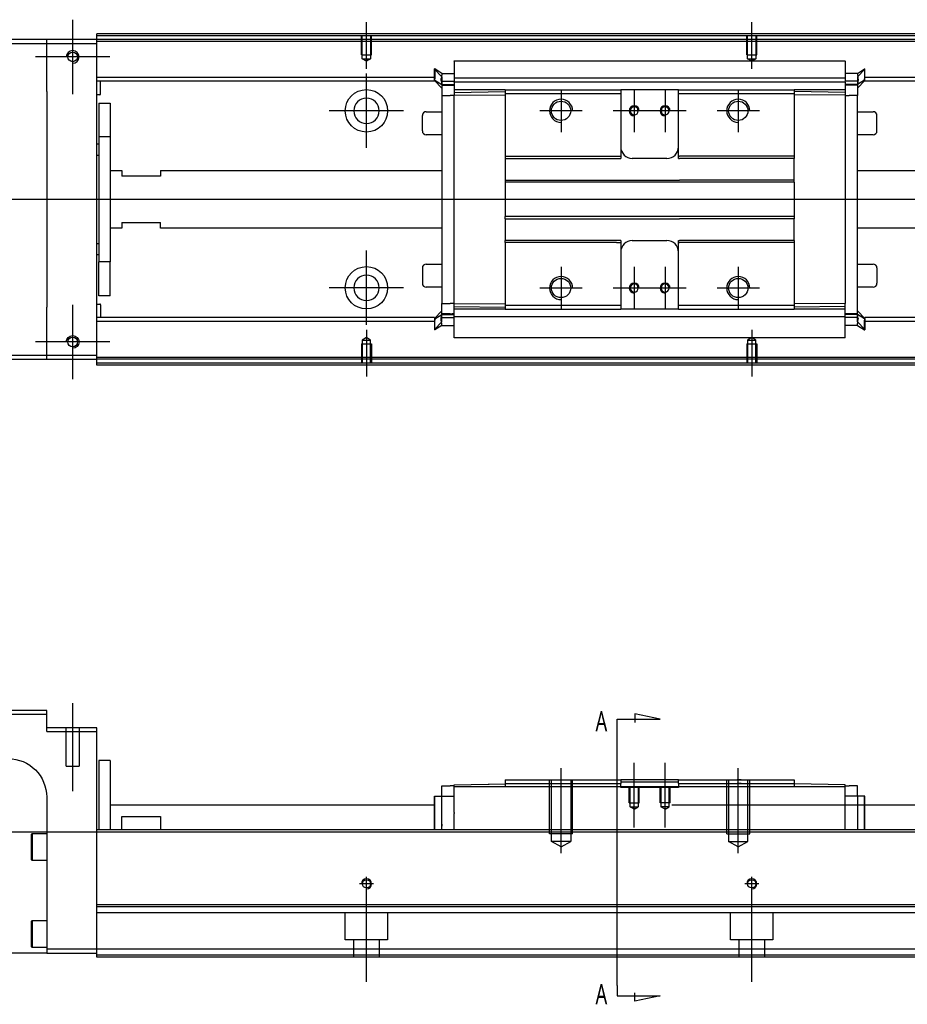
# Model space of a CAD drawing. Header units: millimetres. Extents: x -1108 to 3135, y -1596 to 860.
# Tile 4 of 16: x -898 to -667, y -1273 to -1017. Entities that reach past the tile are written whole.
import ezdxf
from ezdxf.lldxf.tags import DXFTag

# ---------------------------------------------------------------- set-up
doc = ezdxf.new("R2010")
doc.units = ezdxf.units.MM
doc.layers.get('0').update_dxf_attribs({"linetype": 'CONTINUOUS'})
doc.styles.add('CHN', font='msjhbd.ttf')
tags = doc.linetypes.add('DASHED', pattern=[25.72, 12.86, -12.86]).pattern_tags.tags
tags[6:7] = [DXFTag(74, 4), DXFTag(75, 0), DXFTag(340, '0'), DXFTag(46, 0.0), DXFTag(50, 0.0), DXFTag(44, 0.0), DXFTag(45, 0.0)]
tags[4:5] = [DXFTag(74, 4), DXFTag(75, 0), DXFTag(340, '0'), DXFTag(46, 0.0), DXFTag(50, 0.0), DXFTag(44, 0.0), DXFTag(45, 0.0)]

msp = doc.modelspace()

# ---------------------------------------------------------------- linework, layer by layer
at = {"ltscale": 0.2}
for p, q in [((-883.86, -1036.79), (-883.86, -1017.49)), ((-807.61, -1030.28), (-807.61, -1018.14)), ((-707.61, -1030.28), (-707.61, -1018.14)), ((-874.21, -1027.14), (-893.51, -1027.14)), ((-807.61, -1050.79), (-807.61, -1031.49)), ((-757.11, -1035.64), (-757.11, -1046.64)), ((-738.11, -1035.64), (-738.11, -1046.64)), ((-730.11, -1035.64), (-730.11, -1046.64)), ((-711.11, -1035.64), (-711.11, -1046.64)), ((-797.96, -1041.14), (-817.26, -1041.14)), ((-751.61, -1041.14), (-762.61, -1041.14)), ((-732.61, -1041.14), (-743.61, -1041.14)), ((-724.61, -1041.14), (-735.61, -1041.14)), ((-705.61, -1041.14), (-716.61, -1041.14)), ((-807.61, -1096.73), (-807.61, -1077.43)), ((-757.11, -1081.64), (-757.11, -1092.64)), ((-738.11, -1081.64), (-738.11, -1092.64)), ((-730.11, -1081.64), (-730.11, -1092.64)), ((-711.11, -1081.64), (-711.11, -1092.64)), ((-797.96, -1087.08), (-817.26, -1087.08)), ((-751.61, -1087.14), (-762.61, -1087.14)), ((-732.61, -1087.14), (-743.61, -1087.14)), ((-724.61, -1087.14), (-735.61, -1087.14)), ((-705.61, -1087.14), (-716.61, -1087.14)), ((-883.86, -1110.79), (-883.86, -1091.49)), ((-807.61, -1097.99), (-807.61, -1110.14)), ((-707.61, -1097.99), (-707.61, -1110.14)), ((-874.21, -1101.14), (-893.51, -1101.14)), ((-883.86, -1217.7), (-883.86, -1194.87)), ((-738.11, -1227.2), (-738.11, -1210.37)), ((-730.11, -1227.2), (-730.11, -1210.37)), ((-757.11, -1233.79), (-757.11, -1211.79)), ((-711.11, -1233.79), (-711.11, -1211.79)), ((-805.81, -1241.79), (-809.41, -1241.79)), ((-807.61, -1243.59), (-807.61, -1239.99)), ((-807.61, -1267.2), (-807.61, -1241.45)), ((-705.81, -1241.79), (-709.41, -1241.79)), ((-707.61, -1243.59), (-707.61, -1239.99)), ((-707.61, -1267.2), (-707.61, -1241.45))]:
    msp.add_line(p, q, dxfattribs=at)
at = {"linetype": 'Continuous'}
for p, q in [((-877.61, -1021.64), (-877.61, -1021.14)), ((-606.73, -1021.64), (-877.61, -1021.64)), ((-877.61, -1022.64), (-877.61, -1021.64)), ((-890.61, -1022.64), (-964.61, -1022.64)), ((-964.61, -1023.64), (-890.61, -1023.64)), ((-890.61, -1023.64), (-890.61, -1022.64)), ((-877.61, -1022.64), (-890.61, -1022.64)), ((-890.61, -1023.64), (-877.61, -1023.64)), ((-890.61, -1036.14), (-890.61, -1023.64)), ((-877.61, -1023.64), (-877.61, -1022.64)), ((-606.97, -1022.64), (-877.61, -1022.64)), ((-877.61, -1104.64), (-877.61, -1023.64)), ((-784.86, -1028.18), (-683.36, -1028.18)), ((-784.86, -1028.22), (-784.86, -1033.53)), ((-683.36, -1028.22), (-683.36, -1033.53)), ((-789.96, -1032.46), (-877.61, -1032.46)), ((-789.86, -1030.26), (-789.96, -1030.26)), ((-789.96, -1032.8), (-789.96, -1030.26)), ((-789.96, -1030.36), (-788.06, -1032.34)), ((-788.06, -1031.41), (-789.86, -1030.26)), ((-789.86, -1030.26), (-789.86, -1032.8)), ((-788.06, -1031.41), (-784.86, -1031.41)), ((-680.16, -1031.41), (-683.36, -1031.41)), ((-683.35, -1032.46), (-683.36, -1032.46)), ((-680.16, -1031.41), (-678.36, -1030.26)), ((-678.26, -1030.36), (-680.16, -1032.34)), ((-678.36, -1030.26), (-678.26, -1030.26)), ((-678.36, -1030.26), (-678.36, -1032.8)), ((-678.26, -1032.8), (-678.26, -1030.26)), ((-559.34, -1032.46), (-678.26, -1032.46)), ((-789.96, -1033.46), (-877.61, -1033.46)), ((-876.61, -1036.78), (-876.61, -1033.46)), ((-789.96, -1033.16), (-789.96, -1032.8)), ((-789.96, -1033.16), (-789.86, -1033.16)), ((-789.96, -1033.26), (-789.96, -1033.16)), ((-788.06, -1035.23), (-789.96, -1033.26)), ((-789.86, -1033.16), (-789.86, -1032.8)), ((-789.86, -1033.16), (-788.06, -1034.31)), ((-788.19, -1033.46), (-784.87, -1033.46)), ((-788.06, -1033.4), (-788.06, -1034.46)), ((-788.06, -1034.31), (-784.86, -1034.31)), ((-788.06, -1034.46), (-788.06, -1037.16)), ((-784.86, -1032.61), (-683.36, -1032.61)), ((-784.86, -1033.66), (-784.86, -1033.53)), ((-784.86, -1033.66), (-784.86, -1035.66)), ((-683.36, -1033.66), (-784.86, -1033.66)), ((-683.36, -1033.66), (-683.36, -1033.53)), ((-683.36, -1033.66), (-683.36, -1033.53)), ((-683.36, -1033.66), (-683.36, -1035.66)), ((-680.16, -1034.31), (-683.36, -1034.31)), ((-680.04, -1033.46), (-683.35, -1033.46)), ((-678.36, -1033.16), (-680.16, -1034.31)), ((-680.16, -1035.23), (-678.26, -1033.26)), ((-680.16, -1033.4), (-680.16, -1034.46)), ((-680.16, -1034.46), (-680.16, -1037.16)), ((-678.36, -1033.16), (-678.36, -1032.8)), ((-678.26, -1033.16), (-678.36, -1033.16)), ((-678.26, -1033.16), (-678.26, -1032.8)), ((-678.26, -1033.26), (-678.26, -1033.16)), ((-559.58, -1033.46), (-678.26, -1033.46)), ((-890.61, -1036.14), (-890.61, -1092.14)), ((-876.81, -1036.98), (-877.61, -1036.98)), ((-788.06, -1037.16), (-785.86, -1037.16)), ((-788.06, -1037.16), (-788.06, -1091.12)), ((-784.86, -1037.16), (-785.86, -1037.16)), ((-771.61, -1035.66), (-784.86, -1035.66)), ((-784.86, -1035.66), (-784.86, -1036.39)), ((-784.86, -1036.39), (-771.61, -1036.16)), ((-784.86, -1036.39), (-784.86, -1037.12)), ((-784.86, -1037.12), (-771.61, -1037.02)), ((-784.86, -1091.16), (-784.86, -1037.12)), ((-771.61, -1035.66), (-771.61, -1036.66)), ((-771.61, -1036.66), (-771.61, -1052.94)), ((-741.86, -1035.66), (-741.61, -1035.66)), ((-741.86, -1036.66), (-741.61, -1036.66)), ((-741.61, -1035.66), (-741.61, -1036.66)), ((-726.61, -1035.66), (-741.61, -1035.66)), ((-741.61, -1036.66), (-741.61, -1052.94)), ((-726.61, -1035.66), (-696.61, -1035.66)), ((-726.61, -1036.66), (-726.61, -1035.66)), ((-726.61, -1036.66), (-696.61, -1036.66)), ((-726.61, -1052.94), (-726.61, -1036.66)), ((-696.61, -1035.66), (-696.61, -1036.66)), ((-683.36, -1035.66), (-696.61, -1035.66)), ((-683.36, -1036.39), (-696.61, -1036.16)), ((-696.61, -1036.66), (-696.61, -1052.94)), ((-683.36, -1037.12), (-696.61, -1037.02)), ((-683.36, -1035.66), (-683.36, -1036.39)), ((-683.36, -1036.39), (-683.36, -1037.12)), ((-683.36, -1037.12), (-683.36, -1091.16)), ((-683.36, -1037.16), (-682.36, -1037.16)), ((-680.16, -1037.16), (-682.36, -1037.16)), ((-680.16, -1093.97), (-680.16, -1037.16)), ((-877.11, -1039.14), (-874.11, -1039.14)), ((-877.11, -1039.14), (-877.11, -1047.89)), ((-874.11, -1039.14), (-874.11, -1047.89)), ((-793.11, -1046.36), (-793.11, -1042.36)), ((-793.11, -1042.36), (-793.11, -1042.36)), ((-792.11, -1041.36), (-788.06, -1041.36)), ((-680.16, -1041.36), (-676.11, -1041.36)), ((-675.11, -1046.36), (-675.11, -1042.36)), ((-788.06, -1047.36), (-792.11, -1047.36)), ((-676.11, -1047.36), (-680.16, -1047.36)), ((-877.61, -1049.73), (-877.11, -1049.73)), ((-874.11, -1047.89), (-877.11, -1047.89)), ((-877.11, -1047.89), (-877.11, -1080.38)), ((-874.11, -1047.89), (-874.11, -1080.38)), ((-877.11, -1052.73), (-877.61, -1052.73)), ((-771.61, -1052.94), (-742.72, -1052.94)), ((-771.61, -1052.94), (-771.61, -1053.49)), ((-741.61, -1052.94), (-741.61, -1053.49)), ((-726.61, -1053.49), (-726.61, -1052.94)), ((-696.61, -1052.94), (-696.61, -1053.49)), ((-771.61, -1053.49), (-741.61, -1053.49)), ((-771.61, -1053.49), (-771.61, -1059.14)), ((-729.61, -1053.49), (-738.61, -1053.49)), ((-726.61, -1053.49), (-726.36, -1053.49)), ((-710.36, -1053.49), (-726.36, -1053.49)), ((-696.61, -1053.49), (-710.36, -1053.49)), ((-696.61, -1059.14), (-696.61, -1053.49)), ((-874.11, -1056.64), (-871.11, -1056.64)), ((-871.11, -1056.64), (-871.11, -1058.14)), ((-861.11, -1056.64), (-788.06, -1056.64)), ((-861.11, -1056.64), (-861.11, -1058.14)), ((-680.16, -1056.64), (-565.17, -1056.64)), ((-861.11, -1058.14), (-871.11, -1058.14)), ((-771.61, -1059.14), (-726.36, -1059.14)), ((-771.61, -1059.14), (-771.61, -1059.69)), ((-696.61, -1059.69), (-771.61, -1059.69)), ((-771.61, -1059.69), (-771.61, -1068.59)), ((-710.36, -1059.14), (-726.36, -1059.14)), ((-696.61, -1059.14), (-710.36, -1059.14)), ((-696.61, -1059.69), (-696.61, -1059.14)), ((-696.61, -1059.69), (-696.61, -1068.59)), ((-871.11, -1070.14), (-861.11, -1070.14)), ((-871.11, -1070.14), (-871.11, -1071.64)), ((-861.11, -1071.64), (-861.11, -1070.14)), ((-696.61, -1068.59), (-771.61, -1068.59)), ((-771.61, -1069.14), (-771.61, -1068.59)), ((-771.61, -1069.14), (-726.36, -1069.14)), ((-771.61, -1069.14), (-771.61, -1074.79)), ((-710.36, -1069.14), (-726.36, -1069.14)), ((-696.61, -1069.14), (-710.36, -1069.14)), ((-696.61, -1068.59), (-696.61, -1069.14)), ((-696.61, -1074.79), (-696.61, -1069.14)), ((-871.11, -1071.64), (-874.11, -1071.64)), ((-788.06, -1071.64), (-861.11, -1071.64)), ((-568.78, -1071.64), (-680.16, -1071.64)), ((-877.61, -1075.54), (-877.11, -1075.54)), ((-741.61, -1074.79), (-771.61, -1074.79)), ((-771.61, -1075.34), (-771.61, -1074.79)), ((-742.72, -1075.34), (-771.61, -1075.34)), ((-771.61, -1075.34), (-771.61, -1091.62)), ((-741.61, -1074.79), (-741.61, -1075.34)), ((-741.61, -1075.34), (-741.61, -1091.62)), ((-738.61, -1074.79), (-729.61, -1074.79)), ((-726.61, -1075.34), (-726.61, -1074.79)), ((-726.61, -1091.62), (-726.61, -1075.34)), ((-710.36, -1074.79), (-726.36, -1074.79)), ((-696.61, -1074.79), (-710.36, -1074.79)), ((-696.61, -1074.79), (-696.61, -1075.34)), ((-696.61, -1075.34), (-696.61, -1091.62)), ((-877.11, -1078.54), (-877.61, -1078.54)), ((-874.11, -1080.38), (-877.11, -1080.38)), ((-877.11, -1089.14), (-877.11, -1080.38)), ((-874.11, -1089.14), (-874.11, -1080.38)), ((-792.11, -1080.91), (-788.06, -1080.91)), ((-680.16, -1080.91), (-676.11, -1080.91)), ((-793.11, -1081.91), (-793.11, -1085.91)), ((-675.11, -1081.91), (-675.11, -1085.91)), ((-675.11, -1085.91), (-675.11, -1085.91)), ((-788.06, -1086.91), (-792.11, -1086.91)), ((-676.11, -1086.91), (-680.16, -1086.91)), ((-877.61, -1091.29), (-876.81, -1091.29)), ((-874.11, -1089.14), (-877.11, -1089.14)), ((-788.06, -1093.82), (-788.06, -1091.12)), ((-788.06, -1091.12), (-785.86, -1091.12)), ((-784.86, -1091.12), (-785.86, -1091.12)), ((-784.86, -1091.89), (-784.86, -1091.16)), ((-784.86, -1091.16), (-771.61, -1091.25)), ((-683.36, -1091.16), (-696.61, -1091.25)), ((-683.36, -1092.62), (-683.36, -1091.12)), ((-890.61, -1104.64), (-890.61, -1092.14)), ((-876.61, -1091.49), (-876.61, -1094.82)), ((-788.06, -1093.04), (-789.96, -1095.02)), ((-788.06, -1094.87), (-788.06, -1093.82)), ((-784.86, -1091.89), (-771.61, -1092.12)), ((-784.86, -1092.62), (-784.86, -1091.89)), ((-784.86, -1094.62), (-784.86, -1092.62)), ((-771.65, -1092.62), (-784.86, -1092.62)), ((-771.61, -1091.62), (-771.61, -1092.62)), ((-741.86, -1091.62), (-741.61, -1091.62)), ((-741.86, -1092.62), (-741.61, -1092.62)), ((-741.61, -1091.62), (-741.61, -1092.62)), ((-726.61, -1092.62), (-741.61, -1092.62)), ((-726.61, -1091.62), (-696.61, -1091.62)), ((-726.61, -1092.62), (-726.61, -1091.62)), ((-726.61, -1092.62), (-696.61, -1092.62)), ((-696.61, -1091.62), (-696.61, -1092.62)), ((-683.36, -1091.89), (-696.61, -1092.12)), ((-683.36, -1092.62), (-696.61, -1092.62)), ((-683.36, -1094.62), (-683.36, -1092.62)), ((-680.16, -1093.04), (-678.26, -1095.02)), ((-680.16, -1094.87), (-680.16, -1093.82)), ((-789.96, -1094.82), (-877.61, -1094.82)), ((-789.96, -1095.82), (-877.61, -1095.82)), ((-789.96, -1095.02), (-789.96, -1095.12)), ((-789.96, -1095.12), (-789.96, -1095.47)), ((-789.96, -1095.12), (-789.86, -1095.12)), ((-789.96, -1095.47), (-789.96, -1098.01)), ((-789.96, -1097.91), (-788.06, -1095.93)), ((-789.86, -1095.12), (-788.06, -1093.97)), ((-789.86, -1095.12), (-789.86, -1095.47)), ((-789.86, -1098.01), (-789.86, -1095.47)), ((-788.19, -1094.82), (-784.87, -1094.82)), ((-788.06, -1093.97), (-784.86, -1093.97)), ((-683.36, -1094.62), (-784.86, -1094.62)), ((-784.86, -1100.05), (-784.86, -1094.62)), ((-784.86, -1094.62), (-784.86, -1094.74)), ((-680.16, -1093.97), (-683.36, -1093.97)), ((-683.36, -1094.62), (-683.36, -1094.74)), ((-683.36, -1094.62), (-683.36, -1094.74)), ((-683.36, -1100.05), (-683.36, -1094.74)), ((-680.04, -1094.82), (-683.35, -1094.82)), ((-678.36, -1095.12), (-680.16, -1093.97)), ((-678.26, -1097.91), (-680.16, -1095.93)), ((-678.36, -1095.12), (-678.36, -1095.47)), ((-678.26, -1095.12), (-678.36, -1095.12)), ((-678.36, -1098.01), (-678.36, -1095.47)), ((-574.37, -1094.82), (-678.26, -1094.82)), ((-678.26, -1095.02), (-678.26, -1095.12)), ((-678.26, -1095.12), (-678.26, -1095.47)), ((-678.26, -1095.47), (-678.26, -1098.01)), ((-574.61, -1095.82), (-678.26, -1095.82)), ((-789.86, -1098.01), (-789.96, -1098.01)), ((-788.06, -1096.86), (-789.86, -1098.01)), ((-788.06, -1096.86), (-784.86, -1096.86)), ((-680.16, -1096.86), (-683.36, -1096.86)), ((-680.16, -1096.86), (-678.36, -1098.01)), ((-678.36, -1098.01), (-678.26, -1098.01)), ((-683.36, -1100.09), (-784.86, -1100.09)), ((-890.61, -1104.64), (-964.61, -1104.64)), ((-964.61, -1105.64), (-890.61, -1105.64)), ((-890.61, -1105.64), (-890.61, -1104.64)), ((-877.61, -1104.64), (-890.61, -1104.64)), ((-890.61, -1105.64), (-877.61, -1105.64)), ((-877.61, -1105.64), (-877.61, -1104.64)), ((-626.97, -1105.64), (-877.61, -1105.64)), ((-877.61, -1106.64), (-877.61, -1105.64)), ((-627.21, -1106.64), (-877.61, -1106.64)), ((-877.61, -1107.14), (-877.61, -1106.64)), ((-890.61, -1196.79), (-964.61, -1196.79)), ((-964.61, -1197.79), (-890.61, -1197.79)), ((-890.61, -1197.79), (-890.61, -1196.79)), ((-890.61, -1202.29), (-890.61, -1197.79)), ((-877.61, -1201.29), (-890.61, -1201.29)), ((-890.61, -1202.29), (-877.61, -1202.29)), ((-877.61, -1202.29), (-877.61, -1201.29)), ((-877.61, -1226.79), (-877.61, -1202.29)), ((-874.11, -1209.79), (-877.11, -1209.79)), ((-877.11, -1209.79), (-877.11, -1227.79)), ((-874.11, -1209.79), (-874.11, -1227.79)), ((-788.06, -1219.04), (-788.06, -1216.34)), ((-788.06, -1216.34), (-785.86, -1216.34)), ((-784.86, -1216.34), (-785.86, -1216.34)), ((-784.86, -1216.07), (-771.61, -1215.84)), ((-784.86, -1216.64), (-784.86, -1216.07)), ((-776.14, -1215.91), (-776.14, -1215.92)), ((-776.04, -1215.91), (-775.8, -1215.9)), ((-776.04, -1215.91), (-776.04, -1215.91)), ((-775.8, -1215.9), (-775.8, -1215.91)), ((-775.17, -1215.89), (-775.17, -1215.9)), ((-774.5, -1215.88), (-774.44, -1215.88)), ((-774.4, -1215.88), (-774.4, -1215.89)), ((-773.58, -1215.87), (-773.58, -1215.87)), ((-771.61, -1214.79), (-771.61, -1215.79)), ((-771.61, -1215.79), (-771.61, -1216.64)), ((-741.86, -1214.79), (-741.61, -1214.79)), ((-741.86, -1215.79), (-741.61, -1215.79)), ((-726.61, -1214.79), (-741.61, -1214.79)), ((-741.61, -1214.79), (-741.61, -1215.79)), ((-741.61, -1215.34), (-738.61, -1215.34)), ((-741.61, -1216.64), (-741.61, -1215.79)), ((-738.61, -1215.34), (-729.61, -1215.34)), ((-729.61, -1215.34), (-726.61, -1215.34)), ((-726.61, -1214.79), (-696.61, -1214.79)), ((-726.61, -1215.79), (-726.61, -1214.79)), ((-726.61, -1215.79), (-696.61, -1215.79)), ((-726.61, -1215.79), (-726.61, -1216.64)), ((-696.61, -1214.79), (-696.61, -1215.79)), ((-696.61, -1215.79), (-696.61, -1216.64)), ((-683.36, -1216.07), (-696.61, -1215.84)), ((-683.36, -1216.64), (-683.36, -1216.07)), ((-683.36, -1216.34), (-682.36, -1216.34)), ((-680.16, -1216.34), (-682.36, -1216.34)), ((-680.16, -1219.04), (-680.16, -1216.34)), ((-789.96, -1227.79), (-789.96, -1219.04)), ((-789.96, -1219.04), (-789.86, -1219.04)), ((-789.86, -1227.79), (-789.86, -1219.04)), ((-789.86, -1219.04), (-788.06, -1219.04)), ((-788.06, -1219.04), (-784.86, -1219.04)), ((-788.06, -1227.79), (-788.06, -1219.04)), ((-683.36, -1216.64), (-784.86, -1216.64)), ((-784.86, -1223.29), (-784.86, -1216.64)), ((-683.36, -1227.79), (-683.36, -1216.64)), ((-680.16, -1219.04), (-683.36, -1219.04)), ((-678.36, -1219.04), (-680.16, -1219.04)), ((-680.16, -1219.04), (-680.16, -1226.29)), ((-678.36, -1227.79), (-678.36, -1219.04)), ((-678.26, -1219.04), (-678.36, -1219.04)), ((-678.26, -1227.79), (-678.26, -1219.04)), ((-890.61, -1219.29), (-890.61, -1258.79)), ((-874.11, -1221.29), (-789.96, -1221.29)), ((-728.36, -1221.29), (-612.87, -1221.29)), ((-784.86, -1223.29), (-784.86, -1223.51)), ((-784.86, -1227.79), (-784.86, -1223.51)), ((-871.11, -1224.29), (-861.11, -1224.29)), ((-871.11, -1227.79), (-871.11, -1224.29)), ((-861.11, -1224.29), (-861.11, -1227.79)), ((-894.61, -1228.97), (-894.36, -1228.72)), ((-894.61, -1228.97), (-894.61, -1232.22)), ((-894.36, -1228.72), (-890.61, -1228.72)), ((-894.36, -1228.72), (-894.36, -1232.22)), ((-877.61, -1227.79), (-877.61, -1226.79)), ((-614.44, -1227.79), (-877.61, -1227.79)), ((-877.61, -1247.24), (-877.61, -1227.79)), ((-894.61, -1232.22), (-894.61, -1235.47)), ((-894.36, -1232.22), (-894.36, -1235.72)), ((-894.36, -1235.72), (-894.61, -1235.47)), ((-890.61, -1235.72), (-894.36, -1235.72)), ((-619.12, -1247.24), (-877.61, -1247.24)), ((-877.61, -1247.74), (-877.61, -1247.24)), ((-877.61, -1258.79), (-877.61, -1247.74)), ((-894.61, -1251.54), (-894.36, -1251.29)), ((-894.61, -1251.54), (-894.61, -1254.79)), ((-894.36, -1251.29), (-890.61, -1251.29)), ((-894.36, -1251.29), (-894.36, -1254.79)), ((-894.61, -1254.79), (-894.61, -1258.04)), ((-894.36, -1254.79), (-894.36, -1258.29)), ((-890.61, -1259.79), (-950.61, -1259.79)), ((-894.36, -1258.29), (-894.61, -1258.04)), ((-890.61, -1258.29), (-894.36, -1258.29)), ((-890.61, -1258.79), (-890.61, -1259.79)), ((-877.61, -1258.79), (-890.61, -1258.79)), ((-890.61, -1259.79), (-877.61, -1259.79)), ((-621.91, -1258.79), (-877.61, -1258.79)), ((-877.61, -1260.79), (-877.61, -1258.79)), ((-622.39, -1260.79), (-877.61, -1260.79))]:
    msp.add_line(p, q, dxfattribs=at)
at = {"linetype": 'DASHED', "ltscale": 0.1}
for p, q in [((-808.91, -1026.64), (-808.91, -1021.64)), ((-808.69, -1027.63), (-808.69, -1021.64)), ((-806.54, -1021.64), (-806.54, -1027.63)), ((-806.31, -1026.64), (-806.31, -1021.64)), ((-708.91, -1026.64), (-708.91, -1021.64)), ((-708.69, -1027.63), (-708.69, -1021.64)), ((-706.54, -1021.64), (-706.54, -1027.63)), ((-706.31, -1026.64), (-706.31, -1021.64)), ((-808.91, -1026.64), (-806.31, -1026.64)), ((-708.91, -1026.64), (-706.31, -1026.64)), ((-807.61, -1028.28), (-808.69, -1027.63)), ((-808.69, -1027.63), (-806.54, -1027.63)), ((-806.54, -1027.63), (-807.61, -1028.28)), ((-707.61, -1028.28), (-708.69, -1027.63)), ((-708.69, -1027.63), (-706.54, -1027.63)), ((-706.54, -1027.63), (-707.61, -1028.28)), ((-807.61, -1099.99), (-808.69, -1100.64)), ((-808.69, -1100.64), (-808.69, -1106.64)), ((-808.69, -1100.64), (-806.54, -1100.64)), ((-806.54, -1100.64), (-807.61, -1099.99)), ((-806.54, -1106.64), (-806.54, -1100.64)), ((-707.61, -1099.99), (-708.69, -1100.64)), ((-708.69, -1100.64), (-708.69, -1106.64)), ((-708.69, -1100.64), (-706.54, -1100.64)), ((-706.54, -1100.64), (-707.61, -1099.99)), ((-706.54, -1106.64), (-706.54, -1100.64)), ((-808.91, -1101.64), (-806.31, -1101.64)), ((-808.91, -1101.64), (-808.91, -1106.64)), ((-806.31, -1101.64), (-806.31, -1106.64)), ((-708.91, -1101.64), (-706.31, -1101.64)), ((-708.91, -1101.64), (-708.91, -1106.64)), ((-706.31, -1101.64), (-706.31, -1106.64)), ((-760.11, -1228.79), (-760.11, -1214.79)), ((-759.61, -1230.79), (-759.61, -1214.79)), ((-754.61, -1214.79), (-754.61, -1230.79)), ((-754.11, -1228.79), (-754.11, -1214.79)), ((-714.11, -1228.79), (-714.11, -1214.79)), ((-713.61, -1214.79), (-713.61, -1230.79)), ((-708.61, -1230.79), (-708.61, -1214.79)), ((-708.11, -1228.79), (-708.11, -1214.79)), ((-739.41, -1220.79), (-739.41, -1216.79)), ((-739.17, -1221.79), (-739.17, -1216.79)), ((-737.06, -1216.79), (-737.06, -1221.79)), ((-736.81, -1220.79), (-736.81, -1216.79)), ((-731.41, -1220.79), (-731.41, -1216.79)), ((-731.17, -1216.79), (-731.17, -1221.79)), ((-729.06, -1221.79), (-729.06, -1216.79)), ((-728.81, -1220.79), (-728.81, -1216.79)), ((-739.41, -1220.79), (-736.81, -1220.79)), ((-728.81, -1220.79), (-731.41, -1220.79)), ((-739.17, -1221.79), (-737.06, -1221.79)), ((-738.11, -1222.4), (-739.17, -1221.79)), ((-738.11, -1222.4), (-737.06, -1221.79)), ((-729.06, -1221.79), (-731.17, -1221.79)), ((-730.11, -1222.4), (-731.17, -1221.79)), ((-730.11, -1222.4), (-729.06, -1221.79)), ((-754.11, -1228.79), (-760.11, -1228.79)), ((-714.11, -1228.79), (-708.11, -1228.79)), ((-754.61, -1230.79), (-759.61, -1230.79)), ((-757.11, -1232.23), (-759.61, -1230.79)), ((-757.11, -1232.23), (-754.61, -1230.79)), ((-713.61, -1230.79), (-708.61, -1230.79)), ((-711.11, -1232.23), (-713.61, -1230.79)), ((-711.11, -1232.23), (-708.61, -1230.79))]:
    msp.add_line(p, q, dxfattribs=at)
at = {"linetype": 'DASHED'}
for p, q in [((-137.61, -1023.14), (-877.61, -1023.14)), ((-784.86, -1028.22), (-784.86, -1028.18)), ((-683.36, -1028.22), (-683.36, -1028.18)), ((-785.86, -1034.46), (-788.06, -1034.46)), ((-784.86, -1034.46), (-785.36, -1034.46)), ((-784.86, -1034.96), (-784.86, -1034.96)), ((-683.36, -1034.96), (-683.36, -1034.96)), ((-771.64, -1044.34), (-771.61, -1044.34)), ((-785.86, -1093.82), (-788.06, -1093.82)), ((-784.86, -1093.82), (-785.36, -1093.82)), ((-784.86, -1093.32), (-784.86, -1093.32)), ((-683.36, -1093.32), (-683.36, -1093.32)), ((-683.36, -1093.82), (-682.86, -1093.82)), ((-784.86, -1100.05), (-784.86, -1100.09)), ((-683.36, -1100.05), (-683.36, -1100.09)), ((-626.85, -1105.14), (-877.61, -1105.14)), ((-885.51, -1211.29), (-885.51, -1201.29)), ((-882.21, -1201.29), (-882.21, -1211.29)), ((-885.51, -1211.29), (-882.21, -1211.29)), ((-775.9, -1215.91), (-775.9, -1215.91)), ((-741.61, -1216.79), (-741.61, -1216.64)), ((-726.61, -1216.79), (-741.61, -1216.79)), ((-726.61, -1216.64), (-726.61, -1216.79)), ((-784.86, -1226.8), (-784.86, -1226.79)), ((-619.62, -1249.29), (-877.61, -1249.29)), ((-874.11, -1247.79), (-877.11, -1247.79)), ((-813.11, -1256.29), (-813.11, -1249.29)), ((-802.11, -1249.29), (-802.11, -1256.29)), ((-713.11, -1256.29), (-713.11, -1249.29)), ((-702.11, -1249.29), (-702.11, -1256.29)), ((-802.11, -1256.29), (-813.11, -1256.29)), ((-810.91, -1260.79), (-810.91, -1256.29)), ((-804.31, -1256.29), (-804.31, -1260.79)), ((-702.11, -1256.29), (-713.11, -1256.29)), ((-710.91, -1260.79), (-710.91, -1256.29)), ((-704.31, -1256.29), (-704.31, -1260.79)), ((-622.27, -1260.29), (-877.61, -1260.29))]:
    msp.add_line(p, q, dxfattribs=at)
for p, q in [((-123.61, -1064.18), (-965.61, -1064.14)), ((-731.4, -1199.09), (-737.99, -1197.66)), ((-737.99, -1197.66), (-737.99, -1199.89)), ((-742.55, -1199.09), (-731.4, -1199.09)), ((-742.55, -1201.73), (-742.55, -1199.09)), ((-742.55, -1268.21), (-742.55, -1201.73)), ((-965.61, -1228.29), (-123.61, -1228.29)), ((-742.55, -1268.21), (-742.55, -1270.84)), ((-737.99, -1272.28), (-737.99, -1270.05)), ((-742.55, -1270.84), (-731.4, -1270.84)), ((-731.4, -1270.84), (-737.99, -1272.28))]:
    msp.add_line(p, q)
for centre in [(-883.86, -1027.14), (-883.86, -1101.14)]:
    msp.add_circle(centre, 1.25)
at = {"linetype": 'Continuous'}
for centre, radius in [((-807.61, -1041.14), 5.5), ((-757.11, -1041.14), 2.5), ((-711.11, -1041.14), 2.5), ((-807.61, -1087.08), 5.5), ((-757.11, -1087.14), 2.5), ((-711.11, -1087.14), 2.5), ((-807.61, -1241.79), 1.07), ((-707.61, -1241.79), 1.07)]:
    msp.add_circle(centre, radius, dxfattribs=at)
at = {"linetype": 'Continuous', "extrusion": (0, 0, -1)}
for centre, radius in [((807.61, -1041.14), 3.3), ((738.11, -1041.14), 1.05), ((730.11, -1041.14), 1.05), ((738.11, -1087.14), 1.05), ((730.11, -1087.14), 1.05)]:
    msp.add_circle(centre, radius, dxfattribs=at)
at = {"linetype": 'Continuous', "extrusion": (-6.12303e-17, 0, -1)}
msp.add_circle((807.61, -1087.08), 3.3, dxfattribs=at)
at = {"linetype": 'Continuous'}
for centre, radius, start, end in [((-883.86, -1027.14), 1.65, 270, 180), ((-876.81, -1036.78), 0.2, 270, 0), ((-792.11, -1042.36), 1, 90, 180), ((-676.11, -1042.36), 1, 0, 90), ((-792.11, -1046.36), 1, 180, 270), ((-676.11, -1046.36), 1, 270, 0), ((-738.61, -1050.49), 3, 180, 270), ((-729.61, -1050.49), 3, 270, 360), ((-738.61, -1077.79), 3, 90, 180), ((-729.61, -1077.79), 3, 0, 90), ((-792.11, -1081.91), 1, 90, 180), ((-676.11, -1081.91), 1, 0, 90), ((-792.11, -1085.91), 1, 180, 270), ((-676.11, -1085.91), 1, 270, 0), ((-876.81, -1091.49), 0.2, 0, 90)]:
    msp.add_arc(centre, radius, start, end, dxfattribs=at)
for centre, radius, start, end in [((-757.11, -1041.14), 3, 0, 270), ((-738.11, -1041.14), 1.3, 0, 270), ((-730.11, -1041.14), 1.3, 0, 270), ((-711.11, -1041.14), 3, 0, 270), ((-757.11, -1087.14), 3, 0, 270), ((-738.11, -1087.14), 1.3, 0, 270), ((-730.11, -1087.14), 1.3, 0, 270), ((-711.11, -1087.14), 3, 0, 270), ((-807.61, -1241.79), 1.3, 270, 180), ((-707.61, -1241.79), 1.3, 270, 180)]:
    msp.add_arc(centre, radius, start, end)
at = {"linetype": 'Continuous', "extrusion": (-6.12303e-17, 0, -1)}
msp.add_arc((883.86, -1101.14), 1.65, 0, 270, dxfattribs=at)
at = {"linetype": 'Continuous', "extrusion": (0, 0, -1)}
msp.add_arc((900.61, -1219.29), 10, 90, 180, dxfattribs=at)
at = {"linetype": 'Continuous'}
for points, degree in [([(-606.61, -1021.14), (-877.61, -1021.14)], 1), ([(-788.22, -1033.1), (-788.21, -1032.92), (-788.19, -1032.75), (-788.17, -1032.59)], 3), ([(-788.22, -1033.24), (-788.21, -1033.32), (-788.2, -1033.39), (-788.18, -1033.46)], 3), ([(-788.06, -1034.46), (-787.06, -1034.46)], 1), ([(-787.06, -1034.46), (-784.86, -1034.46)], 1), ([(-680.16, -1034.46), (-683.36, -1034.46)], 1), ([(-680, -1033.1), (-680.02, -1032.92), (-680.04, -1032.75), (-680.05, -1032.59)], 3), ([(-680.01, -1033.24), (-680.02, -1033.32), (-680.03, -1033.39), (-680.04, -1033.46)], 3), ([(-771.61, -1035.66), (-741.86, -1035.66)], 1), ([(-771.61, -1036.66), (-741.86, -1036.66)], 1), ([(-742.72, -1052.94), (-741.72, -1052.94)], 1), ([(-741.61, -1052.94), (-741.72, -1052.94)], 1), ([(-726.61, -1052.94), (-726.36, -1052.94)], 1), ([(-710.36, -1052.94), (-726.36, -1052.94)], 1), ([(-696.61, -1052.94), (-710.36, -1052.94)], 1), ([(-742.72, -1075.34), (-741.72, -1075.34)], 1), ([(-741.61, -1075.34), (-741.72, -1075.34)], 1), ([(-726.61, -1074.79), (-726.36, -1074.79)], 1), ([(-726.61, -1075.34), (-726.36, -1075.34)], 1), ([(-710.36, -1075.34), (-726.36, -1075.34)], 1), ([(-696.61, -1075.34), (-710.36, -1075.34)], 1), ([(-788.06, -1093.82), (-787.06, -1093.82)], 1), ([(-787.06, -1093.82), (-784.86, -1093.82)], 1), ([(-771.61, -1091.62), (-757.86, -1091.62)], 1), ([(-771.61, -1092.62), (-757.86, -1092.62)], 1), ([(-757.86, -1091.62), (-756.86, -1091.62)], 1), ([(-757.86, -1092.62), (-756.86, -1092.62)], 1), ([(-756.86, -1091.62), (-741.86, -1091.62)], 1), ([(-756.86, -1092.62), (-741.86, -1092.62)], 1), ([(-680.16, -1093.82), (-683.36, -1093.82)], 1), ([(-788.22, -1095.03), (-788.21, -1094.96), (-788.2, -1094.88), (-788.18, -1094.81)], 3), ([(-788.22, -1095.17), (-788.21, -1095.35), (-788.19, -1095.52), (-788.17, -1095.68)], 3), ([(-680.01, -1095.03), (-680.02, -1094.96), (-680.03, -1094.88), (-680.04, -1094.81)], 3), ([(-627.33, -1107.14), (-877.61, -1107.14)], 1), ([(-771.61, -1214.79), (-757.86, -1214.79)], 1), ([(-771.61, -1215.79), (-757.86, -1215.79)], 1), ([(-756.86, -1214.79), (-741.86, -1214.79)], 1), ([(-756.86, -1215.79), (-741.86, -1215.79)], 1), ([(-788.06, -1226.29), (-788.06, -1226.79)], 1), ([(-680.16, -1226.29), (-680.16, -1227.79)], 1), ([(-619.24, -1247.74), (-877.61, -1247.74)], 1)]:
    msp.add_open_spline(points, degree=degree, dxfattribs=at)
for points, knots in [([(-788.06, -1031.41), (-788.05, -1031.43), (-788.05, -1031.5), (-788.07, -1031.72), (-788.09, -1031.88), (-788.14, -1032.26), (-788.16, -1032.49), (-788.2, -1032.86), (-788.21, -1032.98), (-788.22, -1033.1)], [0, 0, 0, 0, 0.287722, 0.287722, 0.57524, 0.57524, 0.866218, 0.866218, 1, 1, 1, 1]), ([(-680.16, -1031.41), (-680.17, -1031.43), (-680.17, -1031.5), (-680.15, -1031.72), (-680.13, -1031.88), (-680.09, -1032.26), (-680.06, -1032.49), (-680.03, -1032.86), (-680.01, -1032.98), (-680, -1033.1)], [0, 0, 0, 0, 0.287722, 0.287722, 0.57524, 0.57524, 0.866218, 0.866218, 1, 1, 1, 1]), ([(-788.22, -1033.24), (-788.22, -1033.22), (-788.22, -1033.2), (-788.23, -1033.15), (-788.23, -1033.13), (-788.22, -1033.1)], [0, 0, 0, 0, 0.477374, 0.477374, 1, 1, 1, 1]), ([(-788.18, -1033.46), (-788.17, -1033.54), (-788.16, -1033.62), (-788.13, -1033.83), (-788.11, -1033.95), (-788.09, -1034.14), (-788.08, -1034.21), (-788.06, -1034.29), (-788.06, -1034.31), (-788.06, -1034.31)], [0, 0, 0, 0, 0.160093, 0.160093, 0.46629, 0.46629, 0.769268, 0.769268, 1, 1, 1, 1]), ([(-680.04, -1033.46), (-680.05, -1033.54), (-680.06, -1033.62), (-680.09, -1033.83), (-680.11, -1033.95), (-680.14, -1034.14), (-680.15, -1034.21), (-680.16, -1034.29), (-680.16, -1034.31), (-680.16, -1034.31)], [0, 0, 0, 0, 0.160093, 0.160093, 0.46629, 0.46629, 0.769268, 0.769268, 1, 1, 1, 1]), ([(-680.01, -1033.24), (-680, -1033.22), (-680, -1033.2), (-680, -1033.15), (-680, -1033.13), (-680, -1033.1)], [0, 0, 0, 0, 0.477374, 0.477374, 1, 1, 1, 1]), ([(-788.22, -1095.03), (-788.22, -1095.05), (-788.22, -1095.08), (-788.23, -1095.12), (-788.22, -1095.15), (-788.22, -1095.17)], [0, 0, 0, 0, 0.477374, 0.477374, 1, 1, 1, 1]), ([(-788.06, -1096.86), (-788.05, -1096.84), (-788.05, -1096.77), (-788.07, -1096.55), (-788.09, -1096.39), (-788.14, -1096.01), (-788.16, -1095.78), (-788.2, -1095.41), (-788.21, -1095.29), (-788.22, -1095.17)], [0, 0, 0, 0, 0.287722, 0.287722, 0.57524, 0.57524, 0.866218, 0.866218, 1, 1, 1, 1]), ([(-788.18, -1094.81), (-788.17, -1094.73), (-788.16, -1094.65), (-788.13, -1094.44), (-788.11, -1094.32), (-788.09, -1094.13), (-788.08, -1094.06), (-788.06, -1093.98), (-788.06, -1093.97), (-788.06, -1093.97)], [0, 0, 0, 0, 0.160093, 0.160093, 0.46629, 0.46629, 0.769268, 0.769268, 1, 1, 1, 1]), ([(-680.16, -1096.86), (-680.17, -1096.84), (-680.17, -1096.77), (-680.15, -1096.55), (-680.13, -1096.39), (-680.09, -1096.01), (-680.06, -1095.78), (-680.03, -1095.41), (-680.01, -1095.29), (-680, -1095.17)], [0, 0, 0, 0, 0.287722, 0.287722, 0.57524, 0.57524, 0.866218, 0.866218, 1, 1, 1, 1]), ([(-680.04, -1094.81), (-680.05, -1094.73), (-680.06, -1094.65), (-680.09, -1094.44), (-680.11, -1094.32), (-680.14, -1094.13), (-680.15, -1094.06), (-680.16, -1093.98), (-680.16, -1093.97), (-680.16, -1093.97)], [0, 0, 0, 0, 0.160093, 0.160093, 0.46629, 0.46629, 0.769268, 0.769268, 1, 1, 1, 1]), ([(-680.01, -1095.03), (-680, -1095.05), (-680, -1095.08), (-680, -1095.12), (-680, -1095.15), (-680, -1095.17)], [0, 0, 0, 0, 0.477374, 0.477374, 1, 1, 1, 1])]:
    msp.add_open_spline(points, degree=3, knots=knots, dxfattribs=at)
for points in [[(-788.06, -1032.34), (-788.06, -1032.39), (-788.06, -1033.4)], [(-680.16, -1032.34), (-680.16, -1032.39), (-680.16, -1033.4)], [(-788.06, -1095.93), (-788.06, -1095.88), (-788.06, -1094.87)], [(-680.16, -1095.93), (-680.16, -1095.88), (-680.16, -1094.87)]]:
    msp.add_rational_spline(points, [1, 0.817576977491, 1], degree=2, dxfattribs=at)
at = {"linetype": 'DASHED', "ltscale": 0.1}
for points in [[(-757.86, -1214.79), (-756.86, -1214.79)], [(-757.86, -1215.79), (-756.86, -1215.79)], [(-710.36, -1214.79), (-711.36, -1214.79)], [(-710.36, -1215.79), (-711.36, -1215.79)]]:
    msp.add_open_spline(points, degree=1, dxfattribs=at)

# ---------------------------------------------------------------- texts
at = {"style": 'CHN', "width": 0.7}
for p in [(-748.17, -1202.23), (-748.17, -1273.06)]:
    msp.add_text('A', height=5.25, dxfattribs=at).set_placement(p)

doc.saveas('drawing.dxf')
